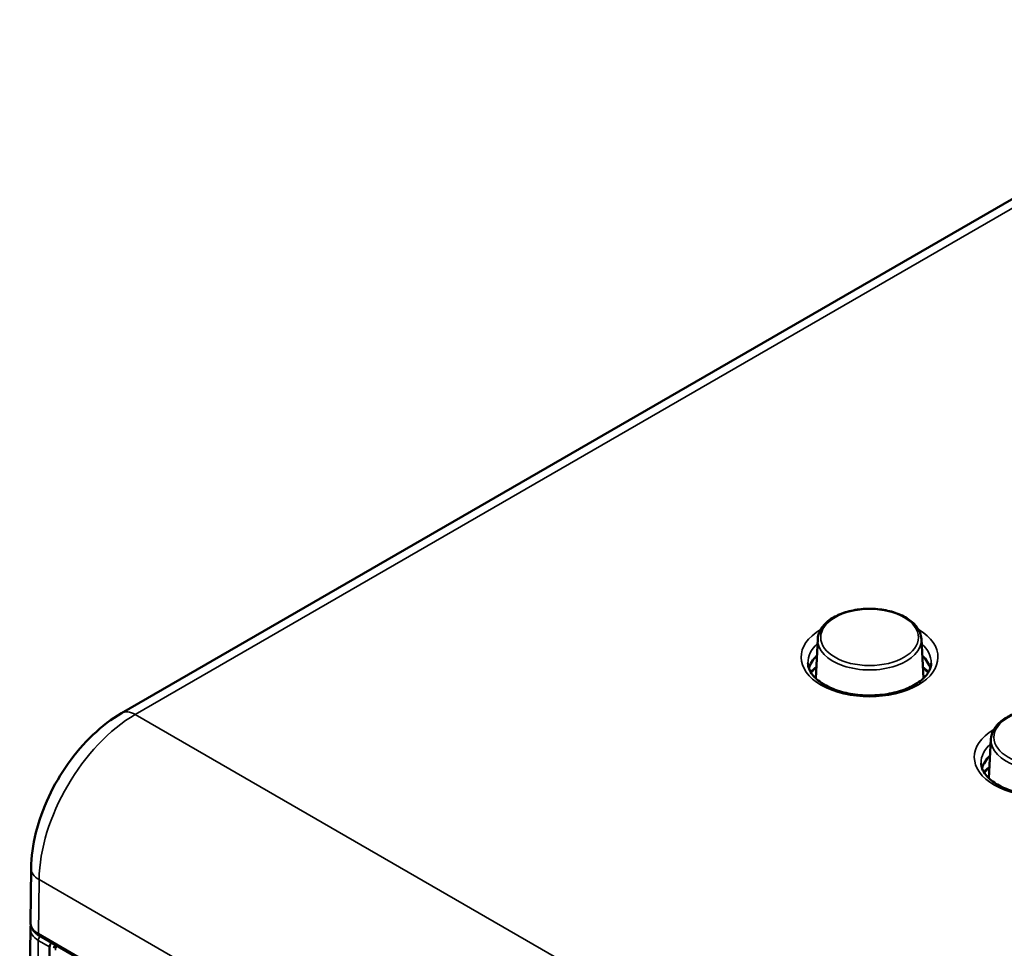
# Paper-space layout 'Sheet_1' of a CAD drawing. Header units: millimetres. Extents: x 0.8 to 58.3, y 0.8 to 58.3.
# Tile 21 of 128: x 40.4 to 43.3, y 13.4 to 16. Entities that reach past the tile are written whole.
import ezdxf

# ---------------------------------------------------------------- set-up
doc = ezdxf.new("R2010")
doc.units = ezdxf.units.MM
doc.layers.add('Visible (ISO)', color=7, linetype='Continuous', lineweight=50)
doc.layers.add('Visible Narrow (ISO)', color=7, linetype='Continuous', lineweight=35)

psp = doc.layouts.new('Sheet_1')

# ---------------------------------------------------------------- linework, layer by layer
at = {"layer": 'Visible (ISO)'}
for p, q in [((51.52534, 20.26845), (40.73433, 14.03825)), ((42.74818, 14.25236), (42.74239, 14.139)), ((43.04809, 14.25236), (43.05388, 14.139)), ((43.24928, 13.96305), (43.24349, 13.84969)), ((40.47227, 13.58886), (40.4704, 13.43257)), ((40.43935, 10.84743), (40.47016, 13.41315)), ((40.4959, 13.39461), (42.52755, 12.22163)), ((40.52794, 12.65325), (40.52583, 13.3619))]:
    psp.add_line(p, q, dxfattribs=at)
for centre, major_axis, ratio, start_param, end_param in [((42.89814, 14.15188), (-0.17765, 0), 0.5773503, 5.743485, 6.1272702), ((42.89814, 14.15188), (0.17765, 0), 0.5773503, 0.1559152, 0.5397003), ((43.39924, 13.86257), (-0.17765, 0), 0.5773503, 5.743485, 6.1272702), ((40.53418, 13.36659), (-0.00575, -0.01032), 0.5873369, 4.2544676, 5.4747879)]:
    psp.add_ellipse(centre, major_axis=major_axis, ratio=ratio, start_param=start_param, end_param=end_param, dxfattribs=at)
for points, knots in [([(42.74818, 14.25236), (42.74865, 14.26164), (42.75145, 14.27081), (42.76136, 14.28843), (42.76876, 14.29681), (42.78768, 14.3121), (42.79948, 14.31888), (42.82601, 14.32986), (42.84077, 14.33404), (42.87162, 14.33937), (42.88771, 14.34055), (42.91966, 14.33984), (42.93553, 14.33797), (42.96556, 14.33131), (42.97972, 14.32652), (43.00497, 14.31434), (43.01604, 14.30694), (43.03366, 14.2901), (43.04029, 14.28067), (43.04645, 14.26464), (43.04778, 14.25852), (43.04809, 14.25236)], [2.3856615, 2.3856615, 2.3856615, 2.3856615, 2.6700228, 2.6700228, 2.9766783, 2.9766783, 3.3050228, 3.3050228, 3.6359842, 3.6359842, 3.9651328, 3.9651328, 4.2936186, 4.2936186, 4.6231416, 4.6231416, 4.9543313, 4.9543313, 5.279566, 5.279566, 5.4683201, 5.4683201, 5.4683201, 5.4683201]), ([(42.71981, 14.18303), (42.72005, 14.17192), (42.72421, 14.16045), (42.74038, 14.13996), (42.75029, 14.1312), (42.77472, 14.11584), (42.78901, 14.10917), (42.82094, 14.09846), (42.83861, 14.09443), (42.87555, 14.08961), (42.89484, 14.08884), (42.93289, 14.09069), (42.95165, 14.09333), (42.98654, 14.10164), (43.00267, 14.10731), (43.03055, 14.12079), (43.04234, 14.12858), (43.06077, 14.14511), (43.06733, 14.15381), (43.0747, 14.16933), (43.07632, 14.17621), (43.07646, 14.18303)], [0.7977411, 0.7977411, 0.7977411, 0.7977411, 1.2130977, 1.2130977, 1.5283969, 1.5283969, 1.8297567, 1.8297567, 2.1337198, 2.1337198, 2.4404717, 2.4404717, 2.7477786, 2.7477786, 3.0532054, 3.0532054, 3.3552519, 3.3552519, 3.6595896, 3.6595896, 3.9146479, 3.9146479, 3.9146479, 3.9146479]), ([(42.72764, 14.15717), (42.73099, 14.16059), (42.73462, 14.1639), (42.74031, 14.16854), (42.74215, 14.16997), (42.74405, 14.17137)], [2.8701886, 2.8701886, 2.8701886, 2.8701886, 2.97191031, 2.97191031, 3.01847527, 3.01847527, 3.01847527, 3.01847527]), ([(43.05223, 14.17137), (43.05559, 14.16889), (43.05877, 14.16632), (43.06418, 14.16155), (43.06647, 14.15938), (43.06863, 14.15717)], [4.83550636, 4.83550636, 4.83550636, 4.83550636, 4.9179913, 4.9179913, 4.98379303, 4.98379303, 4.98379303, 4.98379303]), ([(43.24928, 13.96305), (43.24975, 13.97233), (43.25255, 13.9815), (43.26246, 13.99912), (43.26985, 14.0075), (43.28878, 14.02279), (43.30058, 14.02957), (43.32711, 14.04055), (43.34187, 14.04473), (43.37272, 14.05006), (43.38881, 14.05124), (43.42076, 14.05053), (43.43663, 14.04866), (43.46666, 14.042), (43.48082, 14.03721), (43.50607, 14.02503), (43.51714, 14.01763), (43.53476, 14.00079), (43.54139, 13.99136), (43.54755, 13.97533), (43.54888, 13.96921), (43.54919, 13.96305)], [2.3856615, 2.3856615, 2.3856615, 2.3856615, 2.6700228, 2.6700228, 2.9766783, 2.9766783, 3.3050228, 3.3050228, 3.6359842, 3.6359842, 3.9651328, 3.9651328, 4.2936186, 4.2936186, 4.6231416, 4.6231416, 4.9543313, 4.9543313, 5.279566, 5.279566, 5.4683201, 5.4683201, 5.4683201, 5.4683201]), ([(40.47227, 13.58886), (40.47268, 13.62272), (40.47757, 13.65752), (40.49498, 13.72718), (40.50752, 13.76202), (40.53906, 13.82948), (40.55807, 13.8621), (40.60118, 13.92274), (40.62529, 13.95077), (40.67724, 14.00007), (40.70508, 14.02137), (40.73433, 14.03825)], [3.1555553, 3.1555553, 3.1555553, 3.1555553, 3.466922, 3.466922, 3.7782888, 3.7782888, 4.0896555, 4.0896555, 4.4010222, 4.4010222, 4.712389, 4.712389, 4.712389, 4.712389]), ([(43.22091, 13.89372), (43.22115, 13.88261), (43.22531, 13.87114), (43.24148, 13.85065), (43.25139, 13.84189), (43.27582, 13.82653), (43.2901, 13.81986), (43.32204, 13.80915), (43.33971, 13.80513), (43.37665, 13.8003), (43.39594, 13.79953), (43.43399, 13.80138), (43.45275, 13.80402), (43.48764, 13.81233), (43.50376, 13.818), (43.53165, 13.83148), (43.54344, 13.83927), (43.56187, 13.8558), (43.56843, 13.8645), (43.57579, 13.88002), (43.57742, 13.8869), (43.57756, 13.89372)], [0.7977411, 0.7977411, 0.7977411, 0.7977411, 1.2130977, 1.2130977, 1.5283969, 1.5283969, 1.8297567, 1.8297567, 2.1337198, 2.1337198, 2.4404717, 2.4404717, 2.7477786, 2.7477786, 3.0532054, 3.0532054, 3.3552519, 3.3552519, 3.6595896, 3.6595896, 3.9146479, 3.9146479, 3.9146479, 3.9146479]), ([(43.22874, 13.86786), (43.23209, 13.87128), (43.23572, 13.87459), (43.24141, 13.87923), (43.24325, 13.88066), (43.24515, 13.88206)], [2.8701886, 2.8701886, 2.8701886, 2.8701886, 2.97191031, 2.97191031, 3.01847527, 3.01847527, 3.01847527, 3.01847527]), ([(40.4959, 13.39461), (40.48943, 13.39834), (40.48382, 13.40289), (40.4754, 13.41313), (40.47242, 13.41897), (40.47062, 13.42753), (40.47037, 13.43006), (40.4704, 13.43257)], [0, 0, 0, 0, 0.0662094, 0.0662094, 0.13064578, 0.13064578, 0.15672682, 0.15672682, 0.15672682, 0.15672682]), ([(40.53849, 13.35771), (40.53849, 13.35906), (40.53871, 13.36042), (40.53956, 13.36296), (40.54019, 13.36417), (40.54157, 13.36603), (40.54226, 13.36676), (40.54302, 13.3674)], [0, 0, 0, 0, 0.010289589, 0.010289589, 0.020454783, 0.020454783, 0.028034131, 0.028034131, 0.028034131, 0.028034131])]:
    psp.add_open_spline(points, degree=3, knots=knots, dxfattribs=at)
psp.add_open_spline([(40.47016, 13.41315), (40.4702, 13.41641), (40.47072, 13.41969), (40.47168, 13.42285)], degree=3, dxfattribs=at)
at = {"layer": 'Visible Narrow (ISO)'}
for p, q in [((51.56471, 20.26455), (40.7737, 14.03435)), ((43.25784, 12.60013), (40.7737, 14.03435)), ((40.49533, 13.55667), (40.49346, 13.40015)), ((43.3895, 11.88573), (40.49533, 13.55667)), ((40.49346, 13.40015), (42.52511, 12.22718)), ((40.46241, 10.81524), (40.49322, 13.38073)), ((40.52583, 13.3619), (40.49322, 13.38073))]:
    psp.add_line(p, q, dxfattribs=at)
for centre in [(42.89814, 14.25746), (43.39924, 13.96815)]:
    psp.add_ellipse(centre, major_axis=(0.14137, 0), ratio=0.5773503, dxfattribs=at)
for centre, major_axis, ratio, start_param, end_param in [((42.89814, 14.2001), (0.19802, 0), 0.5773503, 2.3664682, 7.0583097), ((42.89814, 14.24981), (0.15002, 0), 0.5773503, 3.1121256, 6.3126524), ((42.89814, 14.1843), (-0.17834, 0), 0.5773503, 5.7181135, 6.2955282), ((42.89814, 14.1843), (0.17834, 0), 0.5773503, 6.2708424, 6.8482571), ((42.89814, 14.10366), (0.19094, 0), 0.5773503, 2.5110756, 2.658392), ((42.89814, 14.10366), (0.19094, 0), 0.5773503, 0.4832007, 0.6305171), ((40.7737, 13.97006), (-0.03937, 0.06819), 0.5773503, 5.4977871, 6.2831853), ((40.7737, 13.7129), (-0.19685, -0.34095), 0.5773503, 3.9269908, 5.4838245), ((43.39924, 13.91079), (0.19802, 0), 0.5773503, 2.3664682, 7.0583097), ((43.39924, 13.9605), (0.15002, 0), 0.5773503, 3.1121256, 6.3126524), ((43.39924, 13.89499), (-0.17834, 0), 0.5773503, 5.7181135, 6.2955282), ((43.39924, 13.81435), (0.19094, 0), 0.5773503, 2.5110756, 2.658392), ((40.55101, 13.58792), (-0.07873, 0.00095), 0.5692329, 0, 0.7922827), ((40.54916, 13.43216), (0.07877, -0.00014), 0.5760445, 3.1356687, 3.9278381), ((40.5489, 13.41274), (-0.07874, 0.00014), 0.57614, 6.2772739, 7.0695581), ((40.50157, 13.38542), (0.00591, 0.01023), 0.5773503, 1.1219116, 2.3422319), ((40.50181, 13.40484), (-0.00591, -0.01023), 0.5773503, 5.4838245, 6.2831853), ((40.55088, 13.35695), (-0.00591, -0.01023), 0.5773503, 4.2635043, 5.4838245)]:
    psp.add_ellipse(centre, major_axis=major_axis, ratio=ratio, start_param=start_param, end_param=end_param, dxfattribs=at)

doc.saveas('drawing.dxf')
